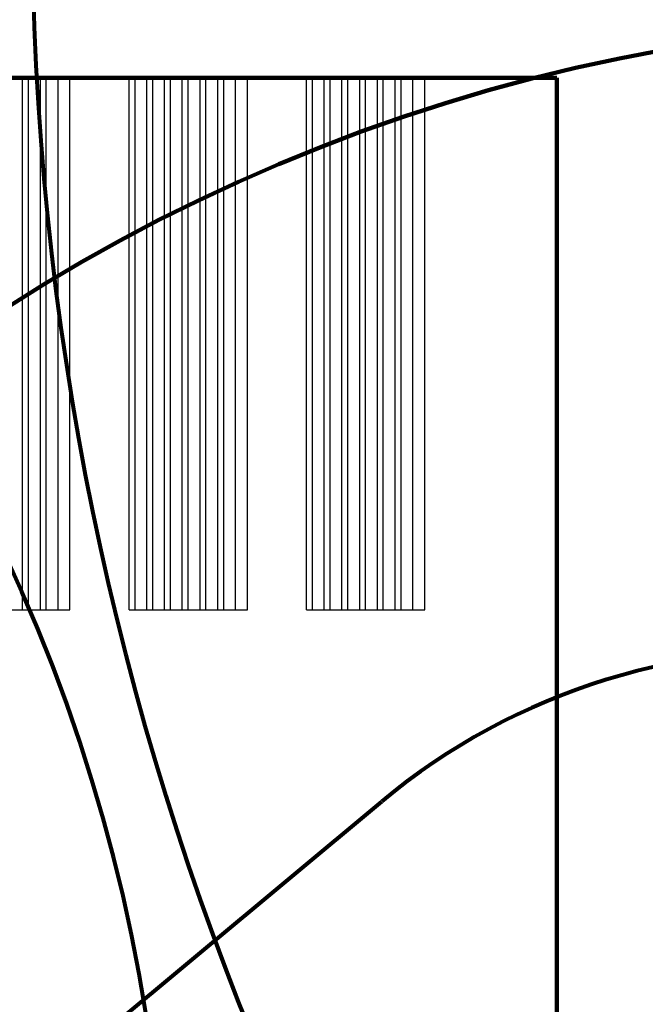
# Model space of a CAD drawing. Header units: millimetres. Extents: x 2204655785 to 2205143108, y 485765510 to 486291538.
# Tile 113 of 156: x 2204993576 to 2205004157, y 486185552 to 486202210. Entities that reach past the tile are written whole.
import ezdxf
from ezdxf.enums import TextEntityAlignment as Align
from ezdxf.lldxf.tags import DXFTag

# ---------------------------------------------------------------- set-up
doc = ezdxf.new("R2010")
doc.units = ezdxf.units.MM
doc.linetypes.add('НЕВИДИМАЯX2', pattern=[19.049999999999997, 12.7, -6.35])
for name, color, linetype in [('ППР_Автокран СКАТ-40', 7, 'Continuous'), ('ППР_Автокран_Опасная зона', 1, 'Continuous'), ('ППР_Дороги рабочие', 30, 'Continuous'), ('ППР_Инлоудеры', 7, 'Continuous'), ('ППР_Опасная зона от крана', 1, 'Continuous'), ('ППР_Панелевозы', 7, 'Continuous'), ('ППР_Разрез', 5, 'Continuous'), ('ППР_Складирование', 7, 'Continuous'), ('ППР_Стрела', 7, 'Continuous')]:
    doc.layers.add(name, color=color, linetype=linetype)
doc.styles.add('ППРк_М1-1', font='GOST_Common Italic.ttf', dxfattribs={"height": 800})
doc.styles.add('ППРк_М1-1кран', font='GOST_Common Italic.ttf', dxfattribs={"width": 0.8, "height": 600})
tags = doc.linetypes.add('опасная зона_Кран', pattern='A,30,-8,4,-8,30,-8,4,-8,30,-8,4,[230,Bbox.shx,S=2.5,R=0,X=0,Y=-10],-6', length=148).pattern_tags.tags
tags[24] = DXFTag(74, 5)

# ---------------------------------------------------------------- blocks, each defined once
blk = doc.blocks.new('*U374')
at = {"layer": 'ППР_Опасная зона от крана', "linetype": 'опасная зона_Кран', "lineweight": 80, "ltscale": 100}
blk.add_arc((29475.00000000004, 8.731149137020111e-11), 54570, 270, 90, dxfattribs=at)
at = {"layer": 'ППР_Стрела', "linetype": 'НЕВИДИМАЯX2', "lineweight": 50, "ltscale": 100}
blk.add_arc((29475.00000000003, 8.731149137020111e-11), 38700, 270, 90, dxfattribs=at)
at = {"layer": 'ППР_Стрела', "linetype": 'Continuous', "lineweight": 100}
blk.add_arc((29475.00000000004, 8.731149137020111e-11), 35000, 270, 90, dxfattribs=at)
at = {"style": 'ППРк_М1-1', "width": 0.8}
for tag, p, height, flags in [('ОПАСНАЯ_ЗОНА', (25480.86349566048, 21929.54864936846), 800, 1), ('ОТЛЕТ_ГРУЗА', (25413.71794504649, 20678.22478634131), 800, 1), ('Кол-во_элементов', (2695.658620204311, -1978.247657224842), 1200, 8)]:
    blk.add_attdef(tag, p, '', height=height, dxfattribs=dict(at, flags=flags))
at = {"style": 'ППРк_М1-1', "width": 0.8, "flags": 8}
blk.add_attdef('МАРКА_КРАНА', text='', height=1200, dxfattribs=at).set_placement((8837.500000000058, 818.1705151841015), align=Align.CENTER)
blk.add_attdef('ВЫСОТА', text='', height=1200, dxfattribs=at).set_placement((9134.892518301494, -8454.019769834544), align=Align.MIDDLE_CENTER)
at = {"layer": 'Defpoints', "style": 'ППРк_М1-1', "width": 0.8, "flags": 1}
for tag, p in [('МАКСИМАЛЬНАЯ_ДЛИНА_ГРУЗА', (25470.43245178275, 19233.21998733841)), ('ШИРИНА_ГРУЗА', (25397.00754551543, 17803.51326374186))]:
    blk.add_attdef(tag, p, '', height=800, dxfattribs=at)
at = {"layer": 'ППР_Разрез', "style": 'ППРк_М1-1кран', "width": 0.8, "flags": 8}
for tag, p in [('РАЗРЕЗ2', (-1027.850051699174, 55181.16719955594)), ('РАЗРЕЗ', (-1731.871232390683, -54129.29106883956))]:
    blk.add_attdef(tag, p, '', height=800, dxfattribs=at)
at = {"layer": 'ППР_Стрела', "style": 'ППРк_М1-1кран', "width": 0.8, "flags": 8}
for tag, p, rotation in [('ВЫСОТА_КРЮКА_ГОРИЗ', (-22781.63655580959, 24557.60636817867), 317.0000000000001), ('ВЫСОТА_КРЮКА_НАКЛ', (-23522.05852620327, 23711.3998985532), 317.0000000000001), ('ГАБАРИТ_СТРЕЛЫ', (-25019.84159903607, 21408.71984927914), 317), ('ВЫЛЕТ', (-19745.37605332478, 16966.5384373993), 317)]:
    blk.add_attdef(tag, p, '', height=800, rotation=rotation, dxfattribs=at)
blk = doc.blocks.new('*U397')
at = {"layer": 'ППР_Опасная зона от крана', "linetype": 'опасная зона_Кран', "lineweight": 80, "ltscale": 100}
blk.add_arc((135.0000000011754, -2.756905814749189e-12), 50270, 90, 270, dxfattribs=at)
at = {"style": 'ППРк_М1-1', "width": 0.8}
for tag, p, height, flags in [('ОПАСНАЯ_ЗОНА', (25480.86349566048, 21929.54864936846), 800, 1), ('ОТЛЕТ_ГРУЗА', (25413.71794504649, 20678.22478634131), 800, 1), ('Кол-во_элементов', (2695.658620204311, -1978.247657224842), 1200, 8)]:
    blk.add_attdef(tag, p, '', height=height, dxfattribs=dict(at, flags=flags))
at = {"style": 'ППРк_М1-1', "width": 0.8, "flags": 8}
blk.add_attdef('МАРКА_КРАНА', text='', height=1200, dxfattribs=at).set_placement((8837.500000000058, 818.1705151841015), align=Align.CENTER)
blk.add_attdef('ВЫСОТА', text='', height=1200, dxfattribs=at).set_placement((9134.892518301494, -8454.019769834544), align=Align.MIDDLE_CENTER)
at = {"layer": 'Defpoints', "style": 'ППРк_М1-1', "width": 0.8, "flags": 1}
for tag, p in [('МАКСИМАЛЬНАЯ_ДЛИНА_ГРУЗА', (25470.43245178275, 19233.21998733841)), ('ШИРИНА_ГРУЗА', (25397.00754551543, 17803.51326374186))]:
    blk.add_attdef(tag, p, '', height=800, dxfattribs=at)
at = {"layer": 'ППР_Разрез', "style": 'ППРк_М1-1кран', "width": 0.8, "flags": 8}
for tag, p in [('РАЗРЕЗ2', (-1027.850051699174, 55181.16719955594)), ('РАЗРЕЗ', (-1731.871232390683, -54129.29106883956))]:
    blk.add_attdef(tag, p, '', height=800, dxfattribs=at)
at = {"layer": 'ППР_Стрела', "style": 'ППРк_М1-1кран', "width": 0.8, "flags": 8}
for tag, p, rotation in [('ВЫСОТА_КРЮКА_ГОРИЗ', (-19652.88990890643, 21607.87003767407), 317.0000000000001), ('ГАБАРИТ_СТРЕЛЫ', (-25019.84159903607, 21408.71984927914), 317), ('ВЫСОТА_КРЮКА_НАКЛ', (-20393.31187930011, 20761.66356804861), 317.0000000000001), ('ВЫЛЕТ', (-16616.62940642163, 14016.80210689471), 317)]:
    blk.add_attdef(tag, p, '', height=800, rotation=rotation, dxfattribs=at)
blk = doc.blocks.new('*U420')
at = {"layer": 'ППР_Опасная зона от крана', "linetype": 'опасная зона_Кран', "lineweight": 80, "ltscale": 100}
blk.add_arc((135.0000000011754, -2.756905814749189e-12), 50270, 90, 270, dxfattribs=at)
at = {"layer": 'ППР_Стрела', "linetype": 'НЕВИДИМАЯX2', "lineweight": 50, "ltscale": 100}
blk.add_arc((135.000000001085, 8.731149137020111e-11), 38700, 90, 270, dxfattribs=at)
at = {"layer": 'ППР_Стрела', "linetype": 'Continuous', "lineweight": 100}
blk.add_arc((135.000000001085, 8.731149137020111e-11), 30700, 90, 270, dxfattribs=at)
at = {"style": 'ППРк_М1-1', "width": 0.8}
for tag, p, height, flags in [('ОПАСНАЯ_ЗОНА', (25480.86349566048, 21929.54864936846), 800, 1), ('ОТЛЕТ_ГРУЗА', (25413.71794504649, 20678.22478634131), 800, 1), ('Кол-во_элементов', (2695.658620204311, -1978.247657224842), 1200, 8)]:
    blk.add_attdef(tag, p, '', height=height, dxfattribs=dict(at, flags=flags))
at = {"style": 'ППРк_М1-1', "width": 0.8, "flags": 8}
blk.add_attdef('МАРКА_КРАНА', text='', height=1200, dxfattribs=at).set_placement((8837.500000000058, 818.1705151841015), align=Align.CENTER)
blk.add_attdef('ВЫСОТА', text='', height=1200, dxfattribs=at).set_placement((9134.892518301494, -8454.019769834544), align=Align.MIDDLE_CENTER)
at = {"layer": 'Defpoints', "style": 'ППРк_М1-1', "width": 0.8, "flags": 1}
for tag, p in [('МАКСИМАЛЬНАЯ_ДЛИНА_ГРУЗА', (25470.43245178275, 19233.21998733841)), ('ШИРИНА_ГРУЗА', (25397.00754551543, 17803.51326374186))]:
    blk.add_attdef(tag, p, '', height=800, dxfattribs=at)
at = {"layer": 'ППР_Разрез', "style": 'ППРк_М1-1кран', "width": 0.8, "flags": 8}
for tag, p in [('РАЗРЕЗ2', (-1027.850051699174, 55181.16719955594)), ('РАЗРЕЗ', (-1731.871232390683, -54129.29106883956))]:
    blk.add_attdef(tag, p, '', height=800, dxfattribs=at)
at = {"layer": 'ППР_Стрела', "style": 'ППРк_М1-1кран', "width": 0.8, "flags": 8}
for tag, p, rotation in [('ВЫСОТА_КРЮКА_ГОРИЗ', (-19652.88990890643, 21607.87003767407), 317.0000000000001), ('ГАБАРИТ_СТРЕЛЫ', (-25019.84159903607, 21408.71984927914), 317), ('ВЫСОТА_КРЮКА_НАКЛ', (-20393.31187930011, 20761.66356804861), 317.0000000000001), ('ВЫЛЕТ', (-16616.62940642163, 14016.80210689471), 317)]:
    blk.add_attdef(tag, p, '', height=800, rotation=rotation, dxfattribs=at)
blk = doc.blocks.new('*U778')
at = {"layer": 'ППР_Автокран_Опасная зона', "color": 1, "linetype": 'опасная зона_Кран', "lineweight": 80, "ltscale": 100}
blk.add_line((-57.47347427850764, -14354.73663493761), (-6796.514995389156, -19967.12588647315), dxfattribs=at)
for centre, radius, start, end in [((-3.648832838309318, 4.558646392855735), 29000, 319.7885373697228, 219.7881119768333), ((-13835.83569204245, -11514.43612762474), 11000, 219.1198604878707, 309.7881119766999)]:
    blk.add_arc(centre, radius, start, end, dxfattribs=at)
blk = doc.blocks.new('A$C1C624D33')
at = {"color": 7, "lineweight": 30, "flags": 128}
for points in [[(0, 0), (0, 2)], [(9, 2), (0, 2)], [(9, 0), (9, 2)], [(9, 1.799999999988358), (0, 1.799999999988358)], [(9, 1.599999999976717), (0, 1.599999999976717)], [(9, 1.5), (0, 1.5)], [(9, 1.299999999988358), (0, 1.299999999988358)], [(9, 1.200000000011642), (0, 1.200000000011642)], [(9, 1), (0, 1)], [(9, 0.9000000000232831), (0, 0.9000000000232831)], [(9, 0.7000000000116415), (0, 0.7000000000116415)], [(9, 0.6000000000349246), (0, 0.6000000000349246)], [(9, 0.4000000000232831), (0, 0.4000000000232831)], [(9, 0.3000000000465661), (0, 0.3000000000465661)], [(9, 0.1000000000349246), (0, 0.1000000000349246)], [(9, 0), (0, 0)]]:
    blk.add_lwpolyline(points, dxfattribs=at)
blk = doc.blocks.new('*U684')
at = {"layer": 'ППР_Инлоудеры', "lineweight": 50, "xscale": 1000, "yscale": 1000, "zscale": 1000, "rotation": 74.04553586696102}
blk.add_blockref('A$C1C624D33', (-275.4494186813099, -4601.535354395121), dxfattribs=at)
blk = doc.blocks.new('*U685')
at = {"layer": 'ППР_Дороги рабочие', "color": 0, "linetype": 'ByBlock', "lineweight": -2, "transparency": 16777216}
blk.add_blockref('*U684', (0, 0), dxfattribs=at)
blk = doc.blocks.new('*U793')
at = {"layer": 'ППР_Панелевозы', "rotation": 292.1483980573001}
blk.add_blockref('*U685', (9.313225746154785e-10, 1.164153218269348e-10), dxfattribs=at)
blk = doc.blocks.new('*U794')
at = {"layer": 'ППР_Дороги рабочие', "color": 0, "linetype": 'ByBlock', "lineweight": -2, "transparency": 16777216}
blk.add_blockref('*U793', (0, 0), dxfattribs=at)
blk = doc.blocks.new('*U792')
at = {"layer": 'ППР_Дороги рабочие', "rotation": 353.8060660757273}
blk.add_blockref('*U794', (-9.313225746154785e-10, -2.91038304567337e-11), dxfattribs=at)
blk = doc.blocks.new('*U791')
at = {"layer": 'ППР_Складирование', "color": 0, "linetype": 'ByBlock', "lineweight": -2, "transparency": 16777216}
for p in [(5.51091059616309e-13, 9000), (3.673940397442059e-13, 6000), (1.83697019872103e-13, 3000), (0, 0)]:
    blk.add_blockref('*U792', p, dxfattribs=at)

msp = doc.modelspace()

# ---------------------------------------------------------------- block references
msp.add_blockref('*U374', (2204954762.065516, 486208475.7545233))

# ---------------------------------------------------------------- next in the draw order: block references
at = {"rotation": 90}
msp.add_blockref('*U397', (2205044055.750412, 486203892.3385773), dxfattribs=at)

# ---------------------------------------------------------------- next in the draw order: block references
at = {"rotation": 270}
msp.add_blockref('*U420', (2205009908.325097, 486171614.6620077), dxfattribs=at)

# ---------------------------------------------------------------- next in the draw order: linework, layer by layer
at = {"layer": 'ППР_Дороги рабочие', "lineweight": 100}
for p, q in [((2204973319.982504, 486201225.7545234), (2205002658.325097, 486201225.7545234)), ((2205002658.325097, 486201225.7545234), (2205002658.325097, 486176225.7545234))]:
    msp.add_line(p, q, dxfattribs=at)

# ---------------------------------------------------------------- next in the draw order: block references
at = {"layer": 'ППР_Автокран СКАТ-40', "rotation": 180}
msp.add_blockref('*U778', (2204992903.7538, 486169018.2505519), dxfattribs=at)

# ---------------------------------------------------------------- next in the draw order: block references
at = {"layer": 'ППР_Автокран СКАТ-40', "rotation": 270}
msp.add_blockref('*U778', (2204967067.166746, 486180827.6717204), dxfattribs=at)

# ---------------------------------------------------------------- next in the draw order: linework, layer by layer
msp.add_lwpolyline([(2205009658.324996, 486124028.5441123), (2205009658.324996, 486132024.0072023), (2205003061.502505, 486132109.6620077), (2205003061.502505, 486152112.5968294), (2204998061.502505, 486152112.5968294), (2204998061.502505, 486141037.729063), (2204984658.324996, 486141037.7290629), (2204984658.324996, 486153015.1695321), (2204988203.23597, 486155251.6838858), (2204988203.23597, 486164225.7545233), (2204997158.324996, 486164225.7545233), (2204997158.324996, 486176225.7545234), (2205002658.325097, 486176225.7545235), (2205002658.325097, 486201225.7545234), (2204973319.982504, 486201225.7545234), (2204973319.982504, 486185225.7545233), (2204960226.843813, 486185225.7545234), (2204960218.194624, 486172725.7545234), (2204966658.324996, 486172725.7545234, -0.4142135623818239), (2204978658.324996, 486160725.7545234), (2204978658.324996, 486124028.5441123, -0.4142135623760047)], format="xyb")

# ---------------------------------------------------------------- next in the draw order: block references
at = {"layer": 'ППР_Складирование', "rotation": 270}
msp.add_blockref('*U791', (2204990426.21558, 486196725.7545234), dxfattribs=at)

doc.saveas('drawing.dxf')
